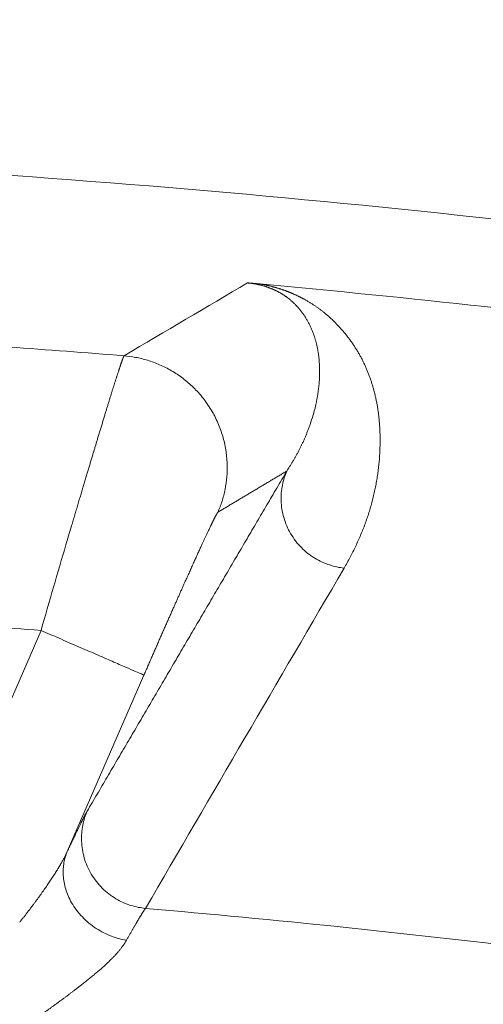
# Model space of a CAD drawing. Header units: millimetres. Extents: x 5437 to 18441, y -4466 to 3128.
# Tile 232 of 256: x 8501.49 to 8504.8, y -2695.72 to -2688.69. Entities that reach past the tile are written whole.
import ezdxf

# ---------------------------------------------------------------- set-up
doc = ezdxf.new("R2010")
doc.units = ezdxf.units.MM
doc.layers.add('1', color=7, linetype='Continuous', true_color=0xffffff)
doc.styles.add('TXT08', font='txt.shx', dxfattribs={"width": 0.8, "bigfont": 'gbcbig.shx'})
doc.dimstyles.get("Standard").update_dxf_attribs({"dimtxt": 0.18, "dimasz": 0.18, "dimexe": 0.18, "dimexo": 0.0625, "dimgap": 0.09, "dimtad": 0, "dimtih": 1, "dimtoh": 1, "dimdec": 4, "dimzin": 0, "dimdsep": 46, "dimtxsty": 'Standard', "dimcen": 0.09, "dimadec": 0, "dimazin": 0, "dimtfac": 1, "dimtdec": 4, "dimtofl": 0, "dimtmove": 0, "dimatfit": 3, "dimfxl": 1, "dimtolj": 1, "dimtzin": 0, "dimarcsym": 0})
doc.dimstyles.new('YanXiu', dxfattribs={"dimtxt": 40, "dimasz": 30, "dimexe": 0.66, "dimexo": 0.66, "dimgap": 0.66, "dimtad": 0, "dimdec": 1, "dimdsep": 46, "dimtxsty": 'TXT08', "dimcen": 0, "dimclrd": 256, "dimclre": 165, "dimclrt": 90, "dimazin": 2, "dimtfac": 1, "dimtdec": 1, "dimtofl": 0, "dimtmove": 0, "dimatfit": 3, "dimfxl": 1, "dimlwd": 5, "dimlwe": 13, "dimarcsym": 0})

# ---------------------------------------------------------------- blocks, each defined once
blk = doc.blocks.new('*D53')
at = {"color": 0, "lineweight": -2, "transparency": 16777216}
for p, q in [((10989.4307, -2154.4155), (10692.9173, -2240.8213)), ((11069.4307, -2154.4155), (10989.4307, -2154.4155)), ((8443.48, -2896.4116), (8443.48, -2896.2316)), ((8443.39, -2896.3216), (8443.57, -2896.3216))]:
    blk.add_line(p, q, dxfattribs=at)
at = {"color": 0, "lineweight": 20, "transparency": 16777216}
blk.add_solid([(10689.1871, -2228.0204), (10696.6476, -2253.6222), (10616.1119, -2263.2029)], dxfattribs=at)
at = {"layer": 'Defpoints', "color": 0, "lineweight": 20, "transparency": 16777216}
for p in [(10616.1119, -2263.2029), (6270.848, -3529.4402)]:
    blk.add_point(p, dxfattribs=at)
at = {"color": 0, "lineweight": 20, "transparency": 16777216, "insert": (11249.5207, -2154.4155), "char_height": 80, "attachment_point": 5}
blk.add_mtext('\\A1;R2260', dxfattribs=at)
blk = doc.blocks.new('*D54')
at = {"color": 0, "lineweight": -2, "transparency": 16777216}
blk.add_line((7492.6853, -2896.3216), (7463.5164, -2896.3216), dxfattribs=at)
at = {"color": 0, "lineweight": -3, "transparency": 16777216}
for start, end in [(14.7247061, 87.3296239), (101.5902046, 175.2752939)]:
    blk.add_arc((8434.1189, -2896.3216), 970.4225, start, end, dxfattribs=at)
at = {"color": 0, "lineweight": 20, "transparency": 16777216}
for points in [[(9385.6953, -2646.8098), (9359.6469, -2652.519), (9389.7986, -2727.8095)], [(7480.3159, -2816.9391), (7453.6719, -2815.84), (7463.6964, -2896.3216)]]:
    blk.add_solid(points, dxfattribs=at)
at = {"layer": 'Defpoints', "color": 0, "lineweight": 20, "transparency": 16777216}
for p in [(7900.863, -2085.5454), (10671.8171, -2501.755), (7492.7478, -2896.3216), (7740.5009, -2896.3216), (8434.1189, -2896.3216)]:
    blk.add_point(p, dxfattribs=at)
at = {"color": 0, "lineweight": 20, "transparency": 16777216, "insert": (8359.2409, -1928.7921), "char_height": 80, "attachment_point": 5}
blk.add_mtext('\\A1;165%%D', dxfattribs=at)
blk = doc.blocks.new('*D56')
at = {"lineweight": 5, "transparency": 16777216}
blk.add_line((9409.7195, -2278.0276), (9220.8999, -2398.8703), dxfattribs=at)
at = {"lineweight": 20, "transparency": 16777216}
blk.add_solid([(9218.2046, -2394.659), (9223.5951, -2403.0817), (9195.6316, -2415.0418)], dxfattribs=at)
at = {"layer": 'Defpoints', "color": 0, "lineweight": 20, "transparency": 16777216}
for p in [(9195.6316, -2415.0418), (8443.48, -2896.4116)]:
    blk.add_point(p, dxfattribs=at)
at = {"color": 90, "lineweight": 20, "transparency": 16777216, "insert": (9459.6888, -2246.0477), "char_height": 40, "attachment_point": 5, "rotation": 32.61885, "style": 'TXT08'}
blk.add_mtext('R893', dxfattribs=at)

msp = doc.modelspace()

# ---------------------------------------------------------------- linework, layer by layer
at = {"color": 7, "lineweight": 20}
msp.add_arc((8443.47995, -2896.41157), 893, 10.1099821, 350.11198757, dxfattribs=at)
at = {"layer": '1', "color": 0, "lineweight": 20}
for p, q in [((8499.99702, -2696.84609), (8501.6464, -2693.04878)), ((8502.38006, -2693.36745), (8501.8333, -2694.62622))]:
    msp.add_line(p, q, dxfattribs=at)
for centre, radius, start, end in [((8495.27522, -2777.08546), 87.5, 82.6781771, 88.5032091), ((8495.27522, -2777.08546), 86.87162, 82.6362182, 84.7622047), ((8495.27522, -2777.08546), 86.27754, 85.3709576, 85.916413), ((8495.27522, -2777.08544), 84.27782, 85.6644601, 86.1889681), ((8495.27522, -2777.08546), 82.36106, 83.1048905, 85.0438291)]:
    msp.add_arc(centre, radius, start, end, dxfattribs=at)
for points, degree in [([(8502.23818, -2691.08935), (8502.53244, -2690.91467), (8502.82611, -2690.74131), (8503.11921, -2690.56921)], 3), ([(8503.41414, -2690.68308), (8503.40976, -2690.67967), (8503.40537, -2690.67632), (8503.40096, -2690.67303)], 3), ([(8503.50803, -2690.78161), (8503.50344, -2690.77544), (8503.4988, -2690.76938), (8503.49409, -2690.76342)], 3), ([(8503.59589, -2690.9546), (8503.59414, -2690.94927), (8503.59233, -2690.94397), (8503.59049, -2690.93871)], 3), ([(8503.62875, -2691.28681), (8503.62913, -2691.28241), (8503.62948, -2691.27801), (8503.62981, -2691.27362)], 3), ([(8503.60533, -2691.4367), (8503.61643, -2691.38691), (8503.62429, -2691.33669), (8503.62875, -2691.28681)], 3), ([(8503.58101, -2691.52859), (8503.59031, -2691.49823), (8503.59844, -2691.46755), (8503.60533, -2691.4367)], 3), ([(8503.55796, -2691.59743), (8503.5663, -2691.57471), (8503.574, -2691.55175), (8503.58101, -2691.52859)], 3), ([(8503.54908, -2691.62111), (8503.55211, -2691.61325), (8503.55508, -2691.60535), (8503.55796, -2691.59743)], 3), ([(8501.97499, -2694.3393), (8502.26025, -2693.85223), (8502.54515, -2693.36601), (8502.82971, -2692.88059), (8503.11392, -2692.39595), (8503.39781, -2691.91208)], 5), ([(8503.39781, -2691.91208), (8503.29981, -2691.97047), (8503.20176, -2692.02899), (8503.10365, -2692.08764), (8503.0055, -2692.1464), (8502.90728, -2692.20529)], 5), ([(8501.824, -2692.43859), (8501.83656, -2692.39548), (8501.84909, -2692.35288), (8501.86158, -2692.31087)], 3), ([(8503.80654, -2692.60446), (8503.33564, -2693.41115), (8502.86373, -2694.22035), (8502.3907, -2695.03233)], 3), ([(8501.8333, -2694.62622), (8501.87536, -2694.53665), (8501.911, -2694.46218), (8501.93963, -2694.40418), (8501.96093, -2694.3633), (8501.97499, -2694.3393)], 5)]:
    msp.add_open_spline(points, degree=degree, dxfattribs=at)
for points, degree, knots in [([(8503.11923, -2690.5692), (8503.12085, -2690.56932), (8503.12409, -2690.56957), (8503.12912, -2690.56997), (8503.13426, -2690.57039), (8503.13953, -2690.57082), (8503.14493, -2690.57126), (8503.15045, -2690.57172), (8503.1561, -2690.5722), (8503.16187, -2690.57269), (8503.16776, -2690.5732), (8503.17378, -2690.57373), (8503.17992, -2690.57427), (8503.18619, -2690.57482), (8503.19258, -2690.57539), (8503.19909, -2690.57598), (8503.20348, -2690.57638), (8503.20569, -2690.57658)], 3, [0, 0, 0, 0, 0.0650294, 0.129764, 0.1943274, 0.2588443, 0.3234394, 0.3882371, 0.4533605, 0.5189312, 0.5850679, 0.6518866, 0.7194996, 0.7880155, 0.8575384, 0.9281682, 1, 1, 1, 1]), ([(8503.40096, -2690.67303), (8503.39916, -2690.67172), (8503.3956, -2690.66912), (8503.39012, -2690.66526), (8503.38459, -2690.66146), (8503.37901, -2690.65773), (8503.37338, -2690.65408), (8503.36771, -2690.6505), (8503.36199, -2690.64699), (8503.35623, -2690.64356), (8503.35042, -2690.6402), (8503.34456, -2690.63691), (8503.33867, -2690.6337), (8503.33273, -2690.63056), (8503.32676, -2690.62749), (8503.32074, -2690.6245), (8503.31469, -2690.62159), (8503.30859, -2690.61875), (8503.30246, -2690.61599), (8503.2963, -2690.6133), (8503.2901, -2690.61069), (8503.28386, -2690.60815), (8503.27759, -2690.60569), (8503.27129, -2690.6033), (8503.26496, -2690.60099), (8503.2586, -2690.59876), (8503.2522, -2690.5966), (8503.24578, -2690.59452), (8503.23934, -2690.59251), (8503.23286, -2690.59058), (8503.22636, -2690.58872), (8503.21983, -2690.58694), (8503.21328, -2690.58524), (8503.20671, -2690.58361), (8503.20011, -2690.58206), (8503.19349, -2690.58058), (8503.18685, -2690.57918), (8503.18019, -2690.57785), (8503.17351, -2690.57659), (8503.1668, -2690.57541), (8503.16008, -2690.57431), (8503.15333, -2690.57327), (8503.14656, -2690.57231), (8503.13977, -2690.57143), (8503.13295, -2690.57061), (8503.12612, -2690.56987), (8503.12151, -2690.56943), (8503.11923, -2690.56921)], 3, [0, 0, 0, 0, 0.0404992, 0.0801284, 0.1188882, 0.1567793, 0.1938024, 0.2299585, 0.2652483, 0.2996728, 0.333233, 0.36593, 0.3977649, 0.4287391, 0.4588538, 0.4881107, 0.5165113, 0.5440575, 0.5707512, 0.5965946, 0.62159, 0.6457402, 0.6690481, 0.6915168, 0.7131502, 0.7339521, 0.7539273, 0.7730809, 0.7914188, 0.8089477, 0.8256753, 0.8416104, 0.8567634, 0.871146, 0.8847723, 0.8976587, 0.9098244, 0.9212927, 0.9320909, 0.9422521, 0.9518157, 0.9608294, 0.9693496, 0.9774433, 0.9851888, 0.9926748, 1, 1, 1, 1]), ([(8503.20976, -2690.57695), (8503.21196, -2690.57734), (8503.2164, -2690.57813), (8503.22295, -2690.57935), (8503.22948, -2690.5806), (8503.236, -2690.58189), (8503.2425, -2690.58322), (8503.24898, -2690.58459), (8503.25544, -2690.58599), (8503.26188, -2690.58743), (8503.2683, -2690.58891), (8503.27471, -2690.59043), (8503.2811, -2690.59199), (8503.28747, -2690.59358), (8503.29382, -2690.59522), (8503.30015, -2690.59689), (8503.30646, -2690.5986), (8503.31276, -2690.60034), (8503.31904, -2690.60213), (8503.3253, -2690.60395), (8503.33154, -2690.60581), (8503.33776, -2690.60771), (8503.34397, -2690.60965), (8503.35016, -2690.61162), (8503.35632, -2690.61363), (8503.36248, -2690.61568), (8503.36861, -2690.61777), (8503.37472, -2690.6199), (8503.38082, -2690.62206), (8503.38689, -2690.62427), (8503.39295, -2690.62651), (8503.39899, -2690.62879), (8503.40502, -2690.6311), (8503.41102, -2690.63346), (8503.41701, -2690.63585), (8503.42297, -2690.63828), (8503.42892, -2690.64075), (8503.43485, -2690.64326), (8503.44077, -2690.6458), (8503.44666, -2690.64838), (8503.45254, -2690.651), (8503.45839, -2690.65366), (8503.46423, -2690.65636), (8503.47005, -2690.65909), (8503.47586, -2690.66186), (8503.48164, -2690.66467), (8503.48741, -2690.66752), (8503.49315, -2690.67041), (8503.49888, -2690.67333), (8503.50459, -2690.67629), (8503.51028, -2690.67929), (8503.51596, -2690.68233), (8503.51969, -2690.68437), (8503.52157, -2690.68539)], 3, [0, 0, 0, 0, 0.0114417, 0.0231084, 0.0350114, 0.0471614, 0.0595686, 0.0722423, 0.0851914, 0.0984243, 0.1119487, 0.1257719, 0.1399007, 0.1543417, 0.1691006, 0.1841832, 0.1995948, 0.2153402, 0.2314241, 0.2478508, 0.2646244, 0.2817487, 0.2992273, 0.3170636, 0.3352608, 0.3538218, 0.3727496, 0.3920467, 0.4117157, 0.4317589, 0.4521786, 0.4729768, 0.4941557, 0.5157172, 0.5376629, 0.5599946, 0.582714, 0.6058225, 0.6293217, 0.6532129, 0.6774975, 0.7021767, 0.7272517, 0.7527237, 0.7785938, 0.8048629, 0.8315321, 0.8586024, 0.8860746, 0.9139497, 0.9422284, 0.9709116, 1, 1, 1, 1]), ([(8503.49409, -2690.76342), (8503.49187, -2690.76067), (8503.48752, -2690.75527), (8503.48078, -2690.74732), (8503.47406, -2690.73967), (8503.46734, -2690.73232), (8503.46063, -2690.72524), (8503.45393, -2690.71845), (8503.44725, -2690.71193), (8503.4406, -2690.70568), (8503.43398, -2690.69968), (8503.42739, -2690.69394), (8503.42087, -2690.68846), (8503.41634, -2690.68484), (8503.41414, -2690.68308)], 3, [0, 0, 0, 0, 0.104638, 0.205399, 0.3022837, 0.3952928, 0.4844275, 0.5696887, 0.6510778, 0.7285961, 0.8022453, 0.8720275, 0.9379448, 1, 1, 1, 1]), ([(8503.52157, -2690.68539), (8503.52459, -2690.68706), (8503.53069, -2690.69042), (8503.53961, -2690.6955), (8503.54849, -2690.70066), (8503.55728, -2690.70591), (8503.56601, -2690.71123), (8503.57466, -2690.71664), (8503.58325, -2690.72213), (8503.59176, -2690.7277), (8503.6002, -2690.73335), (8503.60857, -2690.73909), (8503.61687, -2690.7449), (8503.6251, -2690.7508), (8503.63326, -2690.75678), (8503.64135, -2690.76284), (8503.64937, -2690.76898), (8503.65731, -2690.77521), (8503.66519, -2690.78151), (8503.67299, -2690.7879), (8503.68072, -2690.79437), (8503.68839, -2690.80092), (8503.69598, -2690.80755), (8503.7035, -2690.81426), (8503.71095, -2690.82106), (8503.71832, -2690.82793), (8503.72564, -2690.83489), (8503.7304, -2690.83955), (8503.7328, -2690.84189)], 3, [0, 0, 0, 0, 0.0310026, 0.0625916, 0.0947685, 0.1275351, 0.1608929, 0.1948433, 0.2293876, 0.2645273, 0.3002634, 0.3365973, 0.3735299, 0.4110625, 0.449196, 0.4879313, 0.5272694, 0.5672112, 0.6077575, 0.6489092, 0.6906669, 0.7330315, 0.7760036, 0.8195839, 0.8637731, 0.9085718, 0.9539806, 1, 1, 1, 1]), ([(8503.59049, -2690.93871), (8503.58908, -2690.93482), (8503.5863, -2690.9271), (8503.58183, -2690.91558), (8503.57719, -2690.90423), (8503.57237, -2690.89304), (8503.56736, -2690.88203), (8503.56217, -2690.87118), (8503.55681, -2690.86051), (8503.55128, -2690.85002), (8503.54559, -2690.8397), (8503.53973, -2690.82957), (8503.53371, -2690.81962), (8503.52754, -2690.80985), (8503.52121, -2690.80027), (8503.51475, -2690.79088), (8503.51025, -2690.78468), (8503.50803, -2690.78161)], 3, [0, 0, 0, 0, 0.0751641, 0.1491139, 0.2218494, 0.2933707, 0.3636779, 0.4327711, 0.5006504, 0.567316, 0.6327679, 0.6970062, 0.7600311, 0.8218428, 0.8824414, 0.9418271, 1, 1, 1, 1]), ([(8503.7328, -2690.84189), (8503.73592, -2690.84498), (8503.74219, -2690.85118), (8503.75135, -2690.86052), (8503.7604, -2690.86994), (8503.7693, -2690.87944), (8503.77808, -2690.88901), (8503.78672, -2690.89867), (8503.79523, -2690.90841), (8503.8036, -2690.91823), (8503.81184, -2690.92813), (8503.81995, -2690.93811), (8503.82792, -2690.94816), (8503.83576, -2690.9583), (8503.84347, -2690.96852), (8503.85105, -2690.97882), (8503.85849, -2690.9892), (8503.86579, -2690.99966), (8503.87297, -2691.0102), (8503.88001, -2691.02081), (8503.88692, -2691.03151), (8503.8937, -2691.04229), (8503.90034, -2691.05315), (8503.90685, -2691.06408), (8503.91322, -2691.0751), (8503.91947, -2691.0862), (8503.92558, -2691.09737), (8503.93156, -2691.10863), (8503.9374, -2691.11996), (8503.94311, -2691.13138), (8503.94869, -2691.14287), (8503.95414, -2691.15445), (8503.95945, -2691.1661), (8503.96463, -2691.17783), (8503.96968, -2691.18964), (8503.97459, -2691.20153), (8503.97938, -2691.2135), (8503.98403, -2691.22555), (8503.98854, -2691.23768), (8503.99293, -2691.24989), (8503.99718, -2691.26218), (8504.0013, -2691.27454), (8504.00528, -2691.28699), (8504.00914, -2691.29952), (8504.01286, -2691.31212), (8504.01645, -2691.3248), (8504.01991, -2691.33757), (8504.02323, -2691.35041), (8504.02642, -2691.36333), (8504.02948, -2691.37633), (8504.03241, -2691.38941), (8504.03521, -2691.40257), (8504.03787, -2691.4158), (8504.0404, -2691.42912), (8504.0428, -2691.44251), (8504.04507, -2691.45599), (8504.04721, -2691.46954), (8504.04921, -2691.48317), (8504.05108, -2691.49688), (8504.05282, -2691.51067), (8504.05443, -2691.52454), (8504.05591, -2691.53849), (8504.05725, -2691.55252), (8504.05847, -2691.56662), (8504.05955, -2691.58081), (8504.0605, -2691.59507), (8504.06132, -2691.60941), (8504.06201, -2691.62384), (8504.06256, -2691.63834), (8504.06299, -2691.65292), (8504.06328, -2691.66757), (8504.06344, -2691.68231), (8504.06348, -2691.69713), (8504.06338, -2691.71202), (8504.06315, -2691.727), (8504.06278, -2691.74205), (8504.06201, -2691.76602), (8504.0604, -2691.79884), (8504.05733, -2691.84038), (8504.05324, -2691.8818), (8504.04813, -2691.92307), (8504.04201, -2691.96422), (8504.03487, -2692.00522), (8504.02671, -2692.0461), (8504.01754, -2692.08684), (8504.00735, -2692.12744), (8503.99616, -2692.16792), (8503.98395, -2692.20826), (8503.97074, -2692.24847), (8503.95652, -2692.28854), (8503.9413, -2692.32849), (8503.92507, -2692.3683), (8503.90784, -2692.40798), (8503.88961, -2692.44754), (8503.87039, -2692.48696), (8503.85014, -2692.52626), (8503.82898, -2692.56543), (8503.81402, -2692.59145), (8503.80654, -2692.60446)], 3, [0, 0, 0, 0, 0.0048063, 0.009663, 0.0145703, 0.019528, 0.0245364, 0.0295955, 0.0347053, 0.0398658, 0.0450772, 0.0503395, 0.0556527, 0.0610168, 0.066432, 0.0718982, 0.0774155, 0.082984, 0.0886037, 0.0942746, 0.0999967, 0.1057702, 0.111595, 0.1174711, 0.1233987, 0.1293777, 0.1354082, 0.1414901, 0.1476237, 0.1538088, 0.1600455, 0.1663338, 0.1726737, 0.1790654, 0.1855087, 0.1920038, 0.1985507, 0.2051493, 0.2117998, 0.218502, 0.2252562, 0.2320622, 0.2389201, 0.2458299, 0.2527917, 0.2598055, 0.2668712, 0.2739889, 0.2811587, 0.2883805, 0.2956544, 0.3029803, 0.3103583, 0.3177885, 0.3252708, 0.3328052, 0.3403918, 0.3480306, 0.3557216, 0.3634647, 0.3712602, 0.3791078, 0.3870077, 0.3949599, 0.4029644, 0.4110211, 0.4191302, 0.4272916, 0.4355053, 0.4437714, 0.4520898, 0.4604606, 0.4688838, 0.4773593, 0.4858873, 0.4944677, 0.5031006, 0.5269207, 0.5507234, 0.574509, 0.5982777, 0.6220298, 0.6457655, 0.669485, 0.6931886, 0.7168765, 0.7405491, 0.7642064, 0.7878489, 0.8114767, 0.83509, 0.8586892, 0.8822744, 0.9058459, 0.929404, 0.9529489, 0.9764808, 1, 1, 1, 1]), ([(8503.62981, -2691.27362), (8503.63017, -2691.26845), (8503.63089, -2691.25821), (8503.63165, -2691.24294), (8503.63219, -2691.22792), (8503.63249, -2691.21315), (8503.63256, -2691.19864), (8503.63241, -2691.18438), (8503.63205, -2691.17038), (8503.63149, -2691.15664), (8503.63074, -2691.14316), (8503.6298, -2691.12995), (8503.62868, -2691.11701), (8503.6274, -2691.10433), (8503.62595, -2691.09192), (8503.62435, -2691.07977), (8503.62261, -2691.0679), (8503.62072, -2691.05629), (8503.61871, -2691.04495), (8503.61658, -2691.03387), (8503.61433, -2691.02306), (8503.61198, -2691.01251), (8503.60952, -2691.00223), (8503.60697, -2690.99221), (8503.60433, -2690.98245), (8503.60161, -2690.97294), (8503.59882, -2690.9637), (8503.59686, -2690.9576), (8503.59589, -2690.9546)], 3, [0, 0, 0, 0, 0.049508, 0.0981324, 0.1458734, 0.1927308, 0.2387045, 0.2837946, 0.3280011, 0.3713238, 0.4137628, 0.455318, 0.4959894, 0.535777, 0.5746808, 0.6127008, 0.6498369, 0.6860892, 0.7214576, 0.7559421, 0.7895428, 0.8222596, 0.8540925, 0.8850416, 0.9151069, 0.9442884, 0.9725861, 1, 1, 1, 1]), ([(8502.04954, -2691.68109), (8502.05111, -2691.67589), (8502.05426, -2691.66548), (8502.05891, -2691.65009), (8502.06351, -2691.6349), (8502.06805, -2691.61991), (8502.07253, -2691.60512), (8502.07695, -2691.59054), (8502.08132, -2691.57616), (8502.08563, -2691.56199), (8502.08987, -2691.54802), (8502.09406, -2691.53426), (8502.09819, -2691.52071), (8502.10226, -2691.50737), (8502.10627, -2691.49423), (8502.11023, -2691.48131), (8502.11412, -2691.46859), (8502.11796, -2691.45609), (8502.12173, -2691.4438), (8502.12545, -2691.43171), (8502.1291, -2691.41984), (8502.1327, -2691.40818), (8502.13623, -2691.39674), (8502.13971, -2691.3855), (8502.14313, -2691.37448), (8502.14649, -2691.36367), (8502.14978, -2691.35308), (8502.15302, -2691.3427), (8502.1562, -2691.33253), (8502.15932, -2691.32257), (8502.16237, -2691.31283), (8502.16537, -2691.3033), (8502.16831, -2691.29398), (8502.17119, -2691.28488), (8502.174, -2691.27599), (8502.17676, -2691.26732), (8502.17946, -2691.25885), (8502.18209, -2691.2506), (8502.18467, -2691.24256), (8502.18719, -2691.23474), (8502.18964, -2691.22712), (8502.19204, -2691.21972), (8502.19437, -2691.21252), (8502.19665, -2691.20554), (8502.19886, -2691.19877), (8502.20102, -2691.19221), (8502.20312, -2691.18586), (8502.20515, -2691.17971), (8502.20713, -2691.17378), (8502.20904, -2691.16805), (8502.21089, -2691.16253), (8502.21269, -2691.15722), (8502.21442, -2691.15211), (8502.2161, -2691.14721), (8502.21771, -2691.14251), (8502.21927, -2691.13802), (8502.22076, -2691.13373), (8502.2222, -2691.12964), (8502.22358, -2691.12575), (8502.22489, -2691.12207), (8502.22615, -2691.11858), (8502.22734, -2691.1153), (8502.22848, -2691.11221), (8502.22956, -2691.10932), (8502.23058, -2691.10663), (8502.23154, -2691.10413), (8502.23244, -2691.10183), (8502.23328, -2691.09972), (8502.23406, -2691.09781), (8502.23478, -2691.09609), (8502.23544, -2691.09456), (8502.23605, -2691.09321), (8502.23659, -2691.09206), (8502.23708, -2691.0911), (8502.23751, -2691.09032), (8502.23788, -2691.08972), (8502.23808, -2691.08947), (8502.23818, -2691.08935)], 3, [0, 0, 0, 0, 0.0143862, 0.0287429, 0.0430702, 0.0573682, 0.0716368, 0.0858762, 0.1000862, 0.1142671, 0.1284188, 0.1425413, 0.1566347, 0.170699, 0.1847343, 0.1987406, 0.212718, 0.2266664, 0.2405859, 0.2544765, 0.2683384, 0.2821715, 0.2959758, 0.3097515, 0.3234985, 0.3372169, 0.3509068, 0.3645681, 0.378201, 0.3918054, 0.4053814, 0.418929, 0.4324484, 0.4459395, 0.4594023, 0.472837, 0.4862436, 0.4996221, 0.5129725, 0.5262949, 0.5395894, 0.552856, 0.5660948, 0.5793057, 0.5924889, 0.6056443, 0.6187721, 0.6318723, 0.6449449, 0.65799, 0.6710077, 0.6839979, 0.6969608, 0.7098964, 0.7228047, 0.7356858, 0.7485397, 0.7613666, 0.7741663, 0.7869391, 0.799685, 0.812404, 0.8250961, 0.8377615, 0.8504001, 0.8630121, 0.8755974, 0.8881562, 0.9006885, 0.9131944, 0.9256739, 0.938127, 0.9505539, 0.9629546, 0.9753291, 0.9876776, 1, 1, 1, 1]), ([(8503.39781, -2691.91208), (8503.40132, -2691.90676), (8503.40843, -2691.89599), (8503.4189, -2691.87957), (8503.4294, -2691.86267), (8503.43989, -2691.84528), (8503.45036, -2691.82741), (8503.46079, -2691.80903), (8503.47115, -2691.79016), (8503.48143, -2691.77078), (8503.49161, -2691.7509), (8503.50167, -2691.73051), (8503.51157, -2691.70961), (8503.5213, -2691.6882), (8503.53083, -2691.66629), (8503.54017, -2691.64387), (8503.54609, -2691.62875), (8503.54908, -2691.62111)], 3, [0, 0, 0, 0, 0.0555868, 0.112756, 0.1715077, 0.2318422, 0.2937594, 0.3572594, 0.4223423, 0.4890083, 0.5572573, 0.6270895, 0.698505, 0.7715037, 0.8460857, 0.9222512, 1, 1, 1, 1]), ([(8501.86158, -2692.31087), (8501.86349, -2692.3044), (8501.8673, -2692.29148), (8501.87297, -2692.27227), (8501.87859, -2692.25323), (8501.88416, -2692.23438), (8501.88968, -2692.21572), (8501.89514, -2692.19724), (8501.90055, -2692.17895), (8501.90591, -2692.16085), (8501.91122, -2692.14294), (8501.91648, -2692.12521), (8501.92168, -2692.10768), (8501.92683, -2692.09033), (8501.93193, -2692.07318), (8501.93697, -2692.05621), (8501.94196, -2692.03944), (8501.9469, -2692.02285), (8501.95179, -2692.00646), (8501.95662, -2691.99026), (8501.9614, -2691.97424), (8501.96613, -2691.95842), (8501.9708, -2691.94278), (8501.97542, -2691.92733), (8501.97999, -2691.91208), (8501.98451, -2691.89701), (8501.98897, -2691.88213), (8501.99338, -2691.86744), (8501.99773, -2691.85293), (8502.00204, -2691.83861), (8502.00629, -2691.82448), (8502.01048, -2691.81053), (8502.01463, -2691.79677), (8502.01872, -2691.7832), (8502.02275, -2691.7698), (8502.02674, -2691.75659), (8502.03067, -2691.74356), (8502.03455, -2691.73071), (8502.03837, -2691.71804), (8502.04215, -2691.70555), (8502.04587, -2691.69323), (8502.04832, -2691.68513), (8502.04954, -2691.68109)], 3, [0, 0, 0, 0, 0.0278015, 0.0554592, 0.0829731, 0.1103431, 0.1375693, 0.1646517, 0.1915903, 0.2183851, 0.2450361, 0.2715434, 0.297907, 0.3241268, 0.3502029, 0.3761353, 0.401924, 0.4275691, 0.4530705, 0.4784282, 0.5036424, 0.5287129, 0.5536399, 0.5784233, 0.6030631, 0.6275594, 0.6519122, 0.6761216, 0.7001874, 0.7241099, 0.7478889, 0.7715245, 0.7950168, 0.8183657, 0.8415713, 0.8646336, 0.8875527, 0.9103285, 0.9329611, 0.9554505, 0.9777968, 1, 1, 1, 1]), ([(8502.90728, -2692.20529), (8502.90461, -2692.20687), (8502.89712, -2692.21957), (8502.88495, -2692.2431), (8502.85139, -2692.31167), (8502.80131, -2692.41921), (8502.77199, -2692.48306), (8502.68905, -2692.66565), (8502.58891, -2692.89047), (8502.5241, -2693.03725), (8502.45502, -2693.19497), (8502.38586, -2693.35409), (8502.38392, -2693.35855), (8502.38199, -2693.363), (8502.38006, -2693.36745)], 5, [0, 0, 0, 0, 0, 0, 0.2710049, 0.2710049, 0.2710049, 0.5505055, 0.5505055, 0.5505055, 0.9874283, 0.9874283, 0.9874283, 1, 1, 1, 1, 1, 1]), ([(8501.6464, -2693.04878), (8501.67597, -2692.94531), (8501.70563, -2692.84186), (8501.7649, -2692.6376), (8501.79451, -2692.5368), (8501.824, -2692.4386)], 3, [0, 0, 0, 0, 0.5, 0.5, 1, 1, 1, 1]), ([(8501.49433, -2695.13129), (8501.49929, -2695.12499), (8501.50914, -2695.11245), (8501.52368, -2695.09379), (8501.53792, -2695.0754), (8501.55185, -2695.05727), (8501.56548, -2695.0394), (8501.5788, -2695.0218), (8501.59182, -2695.00446), (8501.60453, -2694.98738), (8501.61694, -2694.97056), (8501.62904, -2694.95401), (8501.64083, -2694.93773), (8501.65232, -2694.9217), (8501.66351, -2694.90594), (8501.67439, -2694.89044), (8501.68496, -2694.87521), (8501.69523, -2694.86024), (8501.7052, -2694.84553), (8501.71486, -2694.83109), (8501.72422, -2694.81691), (8501.73328, -2694.803), (8501.74204, -2694.78935), (8501.75049, -2694.77597), (8501.75865, -2694.76286), (8501.7665, -2694.75), (8501.77406, -2694.73742), (8501.78132, -2694.7251), (8501.78827, -2694.71305), (8501.79493, -2694.70126), (8501.8013, -2694.68974), (8501.80737, -2694.67849), (8501.81314, -2694.66751), (8501.81862, -2694.65679), (8501.82381, -2694.64635), (8501.82872, -2694.63616), (8501.83178, -2694.62951), (8501.8333, -2694.62622)], 3, [0, 0, 0, 0, 0.0360621, 0.0716654, 0.1068111, 0.1415004, 0.1757345, 0.2095147, 0.2428423, 0.2757186, 0.3081451, 0.3401234, 0.3716549, 0.4027412, 0.4333842, 0.4635855, 0.493347, 0.5226707, 0.5515585, 0.5800126, 0.6080351, 0.6356285, 0.6627951, 0.6895375, 0.7158583, 0.7417603, 0.7672466, 0.79232, 0.816984, 0.8412418, 0.8650971, 0.8885536, 0.9116153, 0.9342862, 0.9565709, 0.9784739, 1, 1, 1, 1]), ([(8502.3907, -2695.03233), (8502.39006, -2695.03323), (8502.38879, -2695.03502), (8502.38674, -2695.03799), (8502.38458, -2695.04116), (8502.38231, -2695.04455), (8502.37992, -2695.04817), (8502.37741, -2695.052), (8502.37479, -2695.05605), (8502.37205, -2695.06033), (8502.3692, -2695.06483), (8502.36624, -2695.06955), (8502.36316, -2695.07449), (8502.35996, -2695.07966), (8502.35665, -2695.08504), (8502.35322, -2695.09066), (8502.34968, -2695.09649), (8502.34602, -2695.10254), (8502.34225, -2695.10882), (8502.33837, -2695.11533), (8502.33436, -2695.12205), (8502.33025, -2695.129), (8502.32602, -2695.13617), (8502.32167, -2695.14357), (8502.31721, -2695.15119), (8502.31264, -2695.15903), (8502.30795, -2695.16709), (8502.30315, -2695.17538), (8502.29823, -2695.18389), (8502.2932, -2695.19262), (8502.28805, -2695.20157), (8502.28279, -2695.21074), (8502.27742, -2695.22013), (8502.27193, -2695.22975), (8502.26633, -2695.23958), (8502.26062, -2695.24962), (8502.25672, -2695.25649), (8502.25477, -2695.25993)], 3, [0, 0, 0, 0, 0.0277397, 0.0555228, 0.0833498, 0.1112212, 0.1391376, 0.1670995, 0.1951073, 0.2231616, 0.251263, 0.2794118, 0.3076087, 0.3358542, 0.3641486, 0.3924926, 0.4208866, 0.449331, 0.4778265, 0.5063735, 0.5349724, 0.5636237, 0.592328, 0.6210856, 0.649897, 0.6787628, 0.7076834, 0.7366591, 0.7656906, 0.7947782, 0.8239223, 0.8531235, 0.8823821, 0.9116987, 0.9410735, 0.9705072, 1, 1, 1, 1]), ([(8502.25477, -2695.25993), (8502.25352, -2695.26217), (8502.25101, -2695.26665), (8502.24693, -2695.27346), (8502.24263, -2695.28035), (8502.23806, -2695.28732), (8502.23325, -2695.29438), (8502.22819, -2695.30152), (8502.22288, -2695.30875), (8502.21731, -2695.31606), (8502.2115, -2695.32346), (8502.20543, -2695.33095), (8502.19912, -2695.33852), (8502.19255, -2695.34618), (8502.18573, -2695.35393), (8502.17867, -2695.36176), (8502.17135, -2695.36968), (8502.16379, -2695.37769), (8502.15597, -2695.38579), (8502.14791, -2695.39397), (8502.13959, -2695.40224), (8502.13102, -2695.41061), (8502.12222, -2695.41906), (8502.11618, -2695.42473), (8502.11315, -2695.42757)], 3, [0, 0, 0, 0, 0.0421458, 0.0845449, 0.1272078, 0.1701442, 0.2133642, 0.2568771, 0.3006925, 0.3448196, 0.3892673, 0.4340444, 0.4791596, 0.5246212, 0.5704375, 0.6166165, 0.6631659, 0.7100933, 0.7574063, 0.8051119, 0.8532174, 0.9017294, 0.9506548, 1, 1, 1, 1]), ([(8502.11315, -2695.42757), (8502.10986, -2695.43063), (8502.10324, -2695.43678), (8502.093, -2695.44609), (8502.08244, -2695.45555), (8502.07153, -2695.46518), (8502.06029, -2695.47495), (8502.04871, -2695.48489), (8502.0368, -2695.49499), (8502.02455, -2695.50525), (8502.01197, -2695.51567), (8501.99904, -2695.52626), (8501.98579, -2695.53702), (8501.9722, -2695.54795), (8501.95827, -2695.55904), (8501.944, -2695.57031), (8501.92941, -2695.58176), (8501.91447, -2695.59337), (8501.8992, -2695.60517), (8501.8836, -2695.61714), (8501.86766, -2695.62929), (8501.85687, -2695.63747), (8501.85143, -2695.64158)], 3, [0, 0, 0, 0, 0.0436032, 0.0878506, 0.1327481, 0.1783012, 0.2245153, 0.2713953, 0.3189462, 0.3671726, 0.4160788, 0.4656691, 0.5159475, 0.5669179, 0.6185839, 0.670949, 0.7240167, 0.7777901, 0.8322722, 0.8874661, 0.9433744, 1, 1, 1, 1]), ([(8501.85143, -2695.64158), (8501.84583, -2695.64581), (8501.83459, -2695.65429), (8501.81752, -2695.66707), (8501.80025, -2695.67995), (8501.78275, -2695.69292), (8501.76504, -2695.70598), (8501.74712, -2695.71913), (8501.72897, -2695.73236), (8501.71061, -2695.74568), (8501.69204, -2695.75909), (8501.67325, -2695.77258), (8501.65424, -2695.78615), (8501.63502, -2695.7998), (8501.61559, -2695.81353), (8501.60252, -2695.82271), (8501.59596, -2695.82731)], 3, [0, 0, 0, 0, 0.0689684, 0.1383038, 0.2080091, 0.2780873, 0.3485414, 0.4193743, 0.4905887, 0.5621875, 0.6341733, 0.7065489, 0.7793168, 0.8524796, 0.9260399, 1, 1, 1, 1])]:
    msp.add_open_spline(points, degree=degree, knots=knots, dxfattribs=at)
for points, weights in [([(8502.23818, -2691.08935), (8503.3521, -2691.18002), (8502.90728, -2692.20529)], [1, 0.581949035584, 1]), ([(8503.39781, -2691.91208), (8503.13087, -2692.53089), (8503.80654, -2692.60446)], [1, 0.591904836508, 1]), ([(8501.6464, -2693.04878), (8502.36747, -2693.36199), (8502.38006, -2693.36745)], [1, 0.713250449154, 1]), ([(8501.97499, -2694.3393), (8501.70414, -2694.9672), (8502.3907, -2695.03233)], [1, 0.586250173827, 1]), ([(8501.8333, -2694.62622), (8501.61324, -2695.14767), (8502.25477, -2695.25993)], [1, 0.604289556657, 1])]:
    msp.add_rational_spline(points, weights, degree=2, dxfattribs=at)

# ---------------------------------------------------------------- dimensions: what is measured, and where the dimension line sits
at = {"color": 0, "lineweight": 20}
dim = msp.add_angular_dim_2l(base=(7900.86303, -2085.54536), line1=((8434.11893, -2896.32157), (10671.81706, -2501.75501)), line2=((7740.5009, -2896.32157), (7492.74781, -2896.32157)), text='165%%D', dimstyle='Standard', override={"dimtxt": 80, "dimasz": 80, "dimlwd": 65533}, dxfattribs=at)
dim.commit()
dim.dimension.update_dxf_attribs({"geometry": '*D54', "text_midpoint": (8359.2409, -1928.79214), "dimtype": 162})
dim = msp.add_diameter_dim_2p(p1=(6270.84796, -3529.44022), p2=(10616.11195, -2263.20291), text='R2260', dimstyle='Standard', override={"dimtxt": 80, "dimasz": 80, "dimdec": 0}, dxfattribs=at)
dim.commit()
dim.dimension.update_dxf_attribs({"geometry": '*D53', "text_midpoint": (11249.52071, -2154.41547), "dimtype": 163})
at = {"color": 7, "lineweight": 20}
dim = msp.add_radius_dim(center=(8443.47995, -2896.41157), mpoint=(9195.63162, -2415.04179), dimstyle='YanXiu', dxfattribs=at)
dim.commit()
dim.dimension.update_dxf_attribs({"geometry": '*D56', "text_midpoint": (9459.68883, -2246.04773), "dimtype": 164})

doc.saveas('drawing.dxf')
